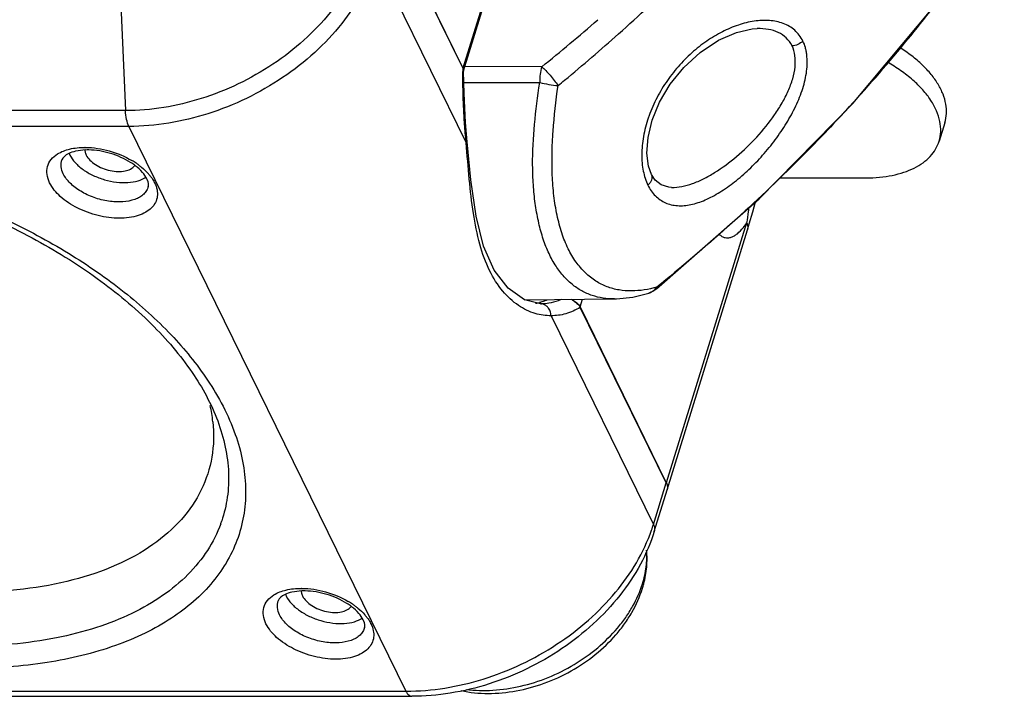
# Model space of a CAD drawing. Header units: millimetres. Extents: x 537 to 2248, y 801 to 1949.
# Tile 60 of 80: x 1915 to 1998, y 1142 to 1199. Entities that reach past the tile are written whole.
import ezdxf

# ---------------------------------------------------------------- set-up
doc = ezdxf.new("R2010")
doc.units = ezdxf.units.MM
doc.header["$LTSCALE"] = 16.335
doc.layers.get('0').update_dxf_attribs({"linetype": 'CONTINUOUS'})
doc.layers.add('02___PRT_ALL_AXES', color=7, linetype='CONTINUOUS')

msp = doc.modelspace()

# ---------------------------------------------------------------- linework, layer by layer
at = {"color": 7, "linetype": 'Continuous'}
for p, q in [((1952.236, 1195.265), (1946.022, 1207.928)), ((1944.933, 1204.403), (1952.531, 1188.919)), ((1923.247, 1201.889), (1923.707, 1191.641)), ((1963.678, 1199.332), (1963.66, 1199.317)), ((1977.175, 1198.578), (1977.154, 1198.578)), ((1958.921, 1195.352), (1952.427, 1195.372)), ((1952.333, 1194.032), (1958.753, 1194.01)), ((1923.707, 1191.641), (1750.547, 1191.641)), ((1993.026, 1190.621), (1992.542, 1189.054)), ((1923.996, 1190.303), (1750.837, 1190.303)), ((1923.996, 1190.303), (1947.437, 1142.537)), ((1952.531, 1188.919), (1952.523, 1189.007)), ((1952.531, 1188.919), (1952.605, 1189.015)), ((1952.925, 1185.792), (1952.605, 1189.015)), ((1952.605, 1189.015), (1952.605, 1189.015)), ((1968.214, 1186.25), (1968.214, 1186.251)), ((1979.054, 1185.954), (1986.363, 1185.954)), ((1969.904, 1185.141), (1969.91, 1185.141)), ((1968.629, 1176.566), (1968.666, 1176.716)), ((1957.463, 1175.65), (1965.077, 1175.722)), ((1958.764, 1175.421), (1958.738, 1175.414)), ((1965.076, 1175.722), (1965.069, 1175.721)), ((1967.97, 1176.208), (1967.97, 1176.209)), ((1969.462, 1160.161), (1962.18, 1175)), ((1959.707, 1174.296), (1968.373, 1156.636)), ((1968.373, 1156.636), (1969.462, 1160.161)), ((1968.442, 1156.046), (1969.531, 1159.571)), ((1774.277, 1142.537), (1947.437, 1142.537)), ((1774.761, 1142.103), (1947.921, 1142.103))]:
    msp.add_line(p, q, dxfattribs=at)
for points in [[(1968.629, 1176.566), (1977.318, 1184.187), (1985.233, 1192.237), (1992.153, 1200.506), (1998.058, 1208.944)], [(1968.214, 1186.251), (1967.965, 1186.949), (1967.825, 1188.049), (1967.914, 1189.368), (1968.264, 1190.831), (1968.889, 1192.356), (1969.785, 1193.866), (1970.936, 1195.288), (1972.318, 1196.556), (1973.883, 1197.591), (1975.392, 1198.251), (1976.721, 1198.549), (1977.154, 1198.578)], [(1952.605, 1189.015), (1952.473, 1190.627), (1952.351, 1193.103), (1952.317, 1194.953)], [(1969.909, 1185.141), (1969.665, 1185.158), (1969.031, 1185.351), (1968.529, 1185.761), (1968.214, 1186.25)], [(1958.821, 1175.296), (1957.47, 1175.645), (1956.077, 1176.631), (1954.894, 1178.159), (1954.001, 1180.182), (1953.367, 1182.703), (1952.925, 1185.792)], [(1965.069, 1175.721), (1965.262, 1175.726), (1966.643, 1175.876), (1967.97, 1176.208)]]:
    msp.add_lwpolyline(points, dxfattribs=at)
for centre, radius, start, end in [((1860.199, 1316.225), 158.169, 311.70293, 314.21163), ((1894.173, 1275.882), 123.611, 320.54975, 322.15095), ((1857.204, 1321.756), 162.248, 308.82319, 311.00562), ((1854.058, 1323.144), 167.42, 309.63621, 311.69653), ((1888.343, 1280.69), 131.168, 317.23838, 320.54633), ((2033.952, 1195.467), 81.716, 180.14179, 180.36146), ((1951.737, 1194.948), 0.58, 0.44397, 5.61673), ((1851.561, 1326.14), 171.321, 309.40055, 309.64029), ((1883.163, 1285.372), 138.15, 316.88316, 317.27134), ((1920.839, 1188.787), 2.045, 201.70959, 206.17357), ((1920.261, 1181.954), 6.577, 89.61779, 89.99949), ((1920.504, 1182.837), 5.477, 89.00439, 92.00993), ((1921.216, 1182.606), 5.488, 53.46506, 57.75921), ((1920.725, 1181.446), 6.939, 55.9994, 59.4241), ((1921.026, 1181.893), 6.4, 53.33207, 55.99239), ((1921.466, 1182.948), 5.064, 52.70099, 53.43889), ((1922.563, 1183.577), 4.115, 37.41482, 41.45828), ((1923.661, 1184.303), 2.796, 26.13994, 26.90465), ((1967.562, 1177.517), 1.364, 318.45516, 324.04771), ((1957.736, 1179.338), 4.05, 280.92808, 284.32022), ((1957.684, 1179.545), 4.264, 284.67853, 285.84214), ((1957.769, 1179.175), 3.884, 279.4239, 280.91307), ((1958.79, 1174.448), 0.848, 81.80123, 87.94764), ((1958.914, 1178.78), 3.486, 268.46527, 270.00083), ((1958.787, 1174.427), 0.87, 65.80048, 81.76477), ((1918.47, 1163.983), 12.697, 6.07328, 12.37785), ((1921.51, 1160.435), 10.914, 339.96032, 341.2907), ((1955.061, 1160.752), 13.934, 340.75674, 342.82083), ((1958.676, 1153.953), 9.177, 342.82492, 345.20905), ((1939.142, 1151.49), 2.045, 201.70959, 206.17357), ((1938.563, 1144.657), 6.577, 89.61779, 89.99949), ((1938.807, 1145.54), 5.477, 89.00439, 92.00993), ((1939.519, 1145.31), 5.488, 53.46506, 57.75921), ((1939.028, 1144.15), 6.939, 55.9994, 59.4241), ((1939.769, 1145.651), 5.064, 52.70099, 53.43889), ((1939.329, 1144.597), 6.4, 53.33207, 55.99239), ((1940.865, 1146.28), 4.115, 37.41482, 41.45828), ((1941.964, 1147.006), 2.796, 26.13994, 26.90465)]:
    msp.add_arc(centre, radius, start, end, dxfattribs=at)
for points, knots in [([(1943.901, 1205.092), (1943.292, 1203.219), (1941.711, 1200.518), (1938.835, 1197.521), (1936.211, 1195.493), (1933.28, 1193.83), (1929.172, 1192.203), (1925.868, 1191.641), (1923.707, 1191.641)], [0, 0, 0, 0, 0.230189, 0.355235, 0.4846, 0.616153, 0.74754, 1, 1, 1, 1]), ([(1944.933, 1204.403), (1944.328, 1202.448), (1942.714, 1199.621), (1939.747, 1196.481), (1937.025, 1194.352), (1933.977, 1192.605), (1929.697, 1190.894), (1926.25, 1190.303), (1923.996, 1190.303)], [0, 0, 0, 0, 0.22957, 0.354509, 0.483901, 0.615584, 0.747165, 1, 1, 1, 1]), ([(1981.011, 1197.53), (1980.852, 1197.872), (1980.493, 1198.335), (1979.88, 1198.781), (1979.177, 1199.118), (1978.162, 1199.314), (1976.866, 1199.243), (1975.52, 1198.904), (1974.169, 1198.326), (1972.846, 1197.534), (1971.588, 1196.544), (1970.429, 1195.372), (1969.405, 1194.043), (1968.551, 1192.586), (1967.906, 1191.046), (1967.495, 1189.481), (1967.343, 1187.961), (1967.455, 1186.565), (1967.721, 1185.711), (1967.905, 1185.338)], [0, 0, 0, 0, 0.048741, 0.072894, 0.097452, 0.148811, 0.204241, 0.26377, 0.326959, 0.393257, 0.462124, 0.533026, 0.605309, 0.678129, 0.750273, 0.820204, 0.886126, 0.94637, 1, 1, 1, 1]), ([(1980.097, 1197.126), (1979.976, 1197.372), (1979.643, 1197.825), (1978.931, 1198.294), (1978.085, 1198.544), (1977.484, 1198.583), (1977.175, 1198.578)], [0, 0, 0, 0, 0.238838, 0.478429, 0.730523, 1, 1, 1, 1]), ([(1967.905, 1185.338), (1968.064, 1185.005), (1968.379, 1184.548), (1968.926, 1184.087), (1969.378, 1183.833), (1969.872, 1183.668), (1970.596, 1183.562), (1971.586, 1183.659), (1972.799, 1184.071), (1974.04, 1184.737), (1975.279, 1185.614), (1976.487, 1186.666), (1977.637, 1187.858), (1978.701, 1189.164), (1979.647, 1190.554), (1980.313, 1191.773), (1980.747, 1192.769), (1981.013, 1193.511), (1981.216, 1194.248), (1981.347, 1194.972), (1981.399, 1195.672), (1981.368, 1196.236), (1981.302, 1196.665), (1981.216, 1197.067), (1981.115, 1197.36), (1981.011, 1197.53)], [0, 0, 0, 0, 0.04905, 0.072099, 0.094747, 0.117576, 0.141099, 0.191586, 0.248114, 0.310697, 0.37833, 0.449737, 0.523577, 0.598585, 0.673532, 0.747148, 0.783027, 0.818034, 0.85198, 0.884665, 0.915761, 0.945226, 0.959514, 0.973562, 1, 1, 1, 1]), ([(1969.91, 1185.141), (1970.197, 1185.136), (1970.798, 1185.199), (1971.703, 1185.459), (1972.631, 1185.864), (1973.905, 1186.585), (1975.452, 1187.737), (1977.159, 1189.379), (1978.418, 1190.934), (1979.265, 1192.268), (1979.788, 1193.286), (1980.173, 1194.311), (1980.385, 1195.319), (1980.388, 1196.274), (1980.224, 1196.867), (1980.097, 1197.126)], [0, 0, 0, 0, 0.049865, 0.104317, 0.16312, 0.225611, 0.358504, 0.497241, 0.636693, 0.705128, 0.771662, 0.835321, 0.895013, 0.949888, 1, 1, 1, 1]), ([(1981.011, 1197.53), (1980.893, 1197.407), (1980.605, 1197.21), (1980.266, 1197.129), (1980.097, 1197.126)], [0, 0, 0, 0, 0.503398, 1, 1, 1, 1]), ([(1993.026, 1190.62), (1993.102, 1190.868), (1993.195, 1191.396), (1993.138, 1192.218), (1992.892, 1193.06), (1992.466, 1193.904), (1991.869, 1194.735), (1991.115, 1195.538), (1990.218, 1196.298), (1989.553, 1196.756), (1989.201, 1196.975)], [0, 0, 0, 0, 0.098134, 0.200164, 0.309283, 0.427607, 0.556145, 0.694952, 0.843329, 1, 1, 1, 1]), ([(1992.542, 1189.054), (1992.623, 1189.317), (1992.717, 1189.881), (1992.636, 1190.76), (1992.343, 1191.656), (1991.848, 1192.552), (1991.165, 1193.428), (1990.309, 1194.267), (1989.3, 1195.051), (1988.556, 1195.515), (1988.164, 1195.735)], [0, 0, 0, 0, 0.096526, 0.197353, 0.30592, 0.424378, 0.553598, 0.693387, 0.84273, 1, 1, 1, 1]), ([(1952.236, 1195.265), (1952.247, 1195.243), (1952.284, 1195.16), (1952.307, 1195.071), (1952.314, 1195.005)], [0, 0, 0, 0, 0.263541, 1, 1, 1, 1]), ([(1952.523, 1189.007), (1952.476, 1189.496), (1952.314, 1191.474), (1952.247, 1193.458), (1952.238, 1194.951)], [0, 0, 0, 0, 0.247427, 1, 1, 1, 1]), ([(1958.921, 1195.352), (1958.858, 1195.146), (1958.772, 1194.7), (1958.749, 1194.247), (1958.753, 1194.01)], [0, 0, 0, 0, 0.475616, 1, 1, 1, 1]), ([(1958.921, 1195.352), (1959.041, 1195.25), (1959.285, 1195.019), (1959.64, 1194.633), (1959.987, 1194.207), (1960.203, 1193.907), (1960.304, 1193.756)], [0, 0, 0, 0, 0.222733, 0.47643, 0.742183, 1, 1, 1, 1]), ([(1965.069, 1175.722), (1964.748, 1175.719), (1964.109, 1175.759), (1963.172, 1175.979), (1962.281, 1176.373), (1961.449, 1176.945), (1960.689, 1177.695), (1960.013, 1178.617), (1959.434, 1179.707), (1958.969, 1180.953), (1958.61, 1182.331), (1958.35, 1183.82), (1958.194, 1185.399), (1958.119, 1187.629), (1958.268, 1190.518), (1958.574, 1192.836), (1958.753, 1194.01)], [0, 0, 0, 0, 0.044096, 0.087681, 0.131737, 0.177416, 0.225822, 0.277865, 0.334161, 0.395062, 0.460438, 0.529809, 0.602691, 0.678533, 0.836654, 1, 1, 1, 1]), ([(1958.753, 1194.01), (1959.01, 1193.954), (1959.526, 1193.858), (1960.045, 1193.785), (1960.304, 1193.756)], [0, 0, 0, 0, 0.502781, 1, 1, 1, 1]), ([(1968.666, 1176.716), (1967.969, 1176.513), (1966.888, 1176.334), (1965.458, 1176.44), (1964.43, 1176.714), (1963.459, 1177.203), (1962.569, 1177.913), (1961.779, 1178.841), (1961.107, 1179.981), (1960.581, 1181.32), (1960.194, 1182.825), (1959.929, 1184.463), (1959.796, 1186.209), (1959.781, 1188.034), (1959.902, 1190.564), (1960.124, 1192.476), (1960.304, 1193.756)], [0, 0, 0, 0, 0.094726, 0.140635, 0.186229, 0.232688, 0.281436, 0.333826, 0.390907, 0.453285, 0.520951, 0.593263, 0.669597, 0.749188, 0.831236, 1, 1, 1, 1]), ([(1923.996, 1190.303), (1923.904, 1190.491), (1923.771, 1190.935), (1923.718, 1191.392), (1923.707, 1191.641)], [0, 0, 0, 0, 0.455615, 1, 1, 1, 1]), ([(1984.007, 1190.948), (1982.829, 1189.69), (1977.965, 1184.685), (1972.746, 1180.029), (1968.666, 1176.716)], [0, 0, 0, 0, 0.246953, 1, 1, 1, 1]), ([(1959.707, 1174.296), (1959.258, 1174.28), (1958.278, 1174.425), (1956.856, 1175.138), (1955.514, 1176.384), (1954.395, 1178.163), (1953.607, 1180.415), (1953.093, 1183.023), (1952.774, 1185.898), (1952.618, 1187.893), (1952.531, 1188.919)], [0, 0, 0, 0, 0.075586, 0.163195, 0.263997, 0.379982, 0.513402, 0.663213, 0.826684, 1, 1, 1, 1]), ([(1986.363, 1185.954), (1986.746, 1185.954), (1987.491, 1185.986), (1988.565, 1186.142), (1989.549, 1186.4), (1990.426, 1186.756), (1991.18, 1187.206), (1991.797, 1187.743), (1992.264, 1188.36), (1992.469, 1188.82), (1992.542, 1189.054)], [0, 0, 0, 0, 0.155856, 0.303231, 0.441116, 0.569086, 0.687385, 0.797113, 0.900329, 1, 1, 1, 1]), ([(1889.677, 1188.044), (1891.667, 1188.023), (1895.721, 1187.734), (1901.78, 1186.635), (1907.779, 1184.895), (1913.53, 1182.569), (1918.851, 1179.729), (1923.577, 1176.465), (1927.559, 1172.877), (1929.739, 1170.213), (1930.647, 1168.853)], [0, 0, 0, 0, 0.127663, 0.260013, 0.39431, 0.527652, 0.657211, 0.780409, 0.895137, 1, 1, 1, 1]), ([(1917.291, 1185.534), (1917.182, 1185.756), (1917.029, 1186.21), (1917.063, 1186.92), (1917.392, 1187.544), (1917.756, 1187.848), (1917.961, 1187.977)], [0, 0, 0, 0, 0.264741, 0.503626, 0.74041, 1, 1, 1, 1]), ([(1917.961, 1187.977), (1918.271, 1188.172), (1919.033, 1188.456), (1919.831, 1188.531), (1920.261, 1188.531)], [0, 0, 0, 0, 0.460608, 1, 1, 1, 1]), ([(1920.312, 1188.311), (1920.036, 1188.301), (1919.535, 1188.243), (1918.835, 1188.017), (1918.414, 1187.703), (1918.331, 1187.469)], [0, 0, 0, 0, 0.370785, 0.666895, 1, 1, 1, 1]), ([(1920.275, 1188.292), (1920.276, 1188.258), (1920.291, 1188.117), (1920.338, 1187.981), (1920.385, 1187.884)], [0, 0, 0, 0, 0.237252, 1, 1, 1, 1]), ([(1920.305, 1188.531), (1920.99, 1188.526), (1922.37, 1188.31), (1923.658, 1187.774), (1924.255, 1187.421)], [0, 0, 0, 0, 0.496669, 1, 1, 1, 1]), ([(1924.144, 1187.248), (1923.617, 1187.582), (1922.462, 1188.088), (1921.22, 1188.303), (1920.599, 1188.313)], [0, 0, 0, 0, 0.501389, 1, 1, 1, 1]), ([(1889.666, 1187.613), (1891.859, 1187.613), (1896.345, 1187.294), (1903.031, 1185.981), (1909.6, 1183.873), (1915.766, 1181.059), (1921.264, 1177.667), (1925.858, 1173.85), (1929.35, 1169.794), (1930.968, 1166.842), (1931.507, 1165.394)], [0, 0, 0, 0, 0.132337, 0.270496, 0.410378, 0.547752, 0.678553, 0.799169, 0.906797, 1, 1, 1, 1]), ([(1918.445, 1186.29), (1918.352, 1186.481), (1918.223, 1186.873), (1918.267, 1187.289), (1918.331, 1187.469)], [0, 0, 0, 0, 0.526131, 1, 1, 1, 1]), ([(1919.003, 1187.884), (1919.118, 1187.652), (1919.451, 1187.194), (1920.13, 1186.616), (1920.977, 1186.131), (1921.931, 1185.773), (1922.923, 1185.568), (1923.881, 1185.531), (1924.739, 1185.665), (1925.243, 1185.883), (1925.45, 1186.023)], [0, 0, 0, 0, 0.106457, 0.229071, 0.364079, 0.505391, 0.645838, 0.778431, 0.897459, 1, 1, 1, 1]), ([(1920.385, 1187.884), (1920.462, 1187.728), (1920.694, 1187.423), (1921.166, 1187.049), (1921.752, 1186.749), (1922.399, 1186.548), (1923.055, 1186.467), (1923.786, 1186.514), (1924.316, 1186.747), (1924.499, 1187.003)], [0, 0, 0, 0, 0.110921, 0.240032, 0.381975, 0.528496, 0.670431, 0.799521, 1, 1, 1, 1]), ([(1925.63, 1185.213), (1925.599, 1185.095), (1925.499, 1184.862), (1925.249, 1184.559), (1924.908, 1184.309), (1924.323, 1184.04), (1923.423, 1183.88), (1922.248, 1183.945), (1921.044, 1184.25), (1919.933, 1184.766), (1919.031, 1185.437), (1918.588, 1186), (1918.445, 1186.29)], [0, 0, 0, 0, 0.04315, 0.088318, 0.137366, 0.191394, 0.314904, 0.455733, 0.605007, 0.751819, 0.885808, 1, 1, 1, 1]), ([(1925.515, 1185.877), (1925.42, 1186.072), (1925.126, 1186.478), (1924.755, 1186.809), (1924.535, 1186.977)], [0, 0, 0, 0, 0.439829, 1, 1, 1, 1]), ([(1924.848, 1187.027), (1924.924, 1186.971), (1925.207, 1186.749), (1925.471, 1186.501), (1925.647, 1186.301)], [0, 0, 0, 0, 0.260979, 1, 1, 1, 1]), ([(1967.905, 1185.338), (1967.98, 1185.401), (1968.111, 1185.538), (1968.241, 1185.777), (1968.284, 1186.025), (1968.247, 1186.182), (1968.214, 1186.25)], [0, 0, 0, 0, 0.284172, 0.545209, 0.780999, 1, 1, 1, 1]), ([(1926.171, 1185.534), (1926.262, 1185.349), (1926.397, 1184.974), (1926.429, 1184.391), (1926.265, 1183.849), (1925.918, 1183.381), (1925.411, 1183.008), (1924.512, 1182.628), (1923.123, 1182.466), (1921.359, 1182.705), (1919.642, 1183.334), (1918.214, 1184.263), (1917.505, 1185.098), (1917.291, 1185.534)], [0, 0, 0, 0, 0.051137, 0.097702, 0.142456, 0.188863, 0.23979, 0.296854, 0.42951, 0.580523, 0.735667, 0.879363, 1, 1, 1, 1]), ([(1925.63, 1185.213), (1925.641, 1185.254), (1925.674, 1185.48), (1925.597, 1185.71), (1925.515, 1185.877)], [0, 0, 0, 0, 0.182345, 1, 1, 1, 1]), ([(1925.831, 1186.077), (1925.863, 1186.036), (1925.982, 1185.873), (1926.087, 1185.701), (1926.154, 1185.568)], [0, 0, 0, 0, 0.259678, 1, 1, 1, 1]), ([(1967.97, 1176.209), (1968.086, 1176.245), (1968.311, 1176.354), (1968.5, 1176.519), (1968.583, 1176.612)], [0, 0, 0, 0, 0.492437, 1, 1, 1, 1]), ([(1959.355, 1175.62), (1959.313, 1175.603), (1959.147, 1175.537), (1958.976, 1175.48), (1958.848, 1175.444)], [0, 0, 0, 0, 0.253478, 1, 1, 1, 1]), ([(1960.567, 1175.666), (1960.481, 1175.628), (1960.142, 1175.49), (1959.786, 1175.39), (1959.518, 1175.345)], [0, 0, 0, 0, 0.256862, 1, 1, 1, 1]), ([(1961.394, 1175.691), (1961.572, 1175.616), (1961.878, 1175.424), (1962.11, 1175.145), (1962.18, 1175)], [0, 0, 0, 0, 0.546532, 1, 1, 1, 1]), ([(1959.441, 1175.003), (1959.42, 1175.026), (1959.332, 1175.113), (1959.227, 1175.182), (1959.143, 1175.22)], [0, 0, 0, 0, 0.253336, 1, 1, 1, 1]), ([(1959.707, 1174.296), (1959.708, 1174.426), (1959.663, 1174.684), (1959.526, 1174.91), (1959.441, 1175.003)], [0, 0, 0, 0, 0.505625, 1, 1, 1, 1]), ([(1962.18, 1175), (1961.794, 1174.775), (1961, 1174.407), (1960.125, 1174.281), (1959.707, 1174.296)], [0, 0, 0, 0, 0.516708, 1, 1, 1, 1]), ([(1930.647, 1168.853), (1931.602, 1167.424), (1932.792, 1165.179), (1933.669, 1162.036), (1933.929, 1159.787), (1933.803, 1157.606), (1933.289, 1155.519), (1932.395, 1153.556), (1930.677, 1151.082), (1928.243, 1149.005), (1925.342, 1147.379), (1921.878, 1145.943), (1916.913, 1144.764), (1912.743, 1144.482), (1910.561, 1144.482)], [0, 0, 0, 0, 0.126375, 0.184203, 0.239138, 0.292055, 0.34402, 0.396206, 0.449758, 0.564433, 0.62721, 0.693987, 0.839532, 1, 1, 1, 1]), ([(1931.096, 1165.327), (1931.2, 1164.336), (1931.158, 1162.338), (1930.235, 1159.472), (1928.491, 1156.925), (1926.008, 1154.775), (1922.871, 1153.063), (1919.168, 1151.819), (1914.993, 1151.068), (1912.057, 1150.911), (1910.538, 1150.911)], [0, 0, 0, 0, 0.105423, 0.208272, 0.314126, 0.42783, 0.552583, 0.689789, 0.839355, 1, 1, 1, 1]), ([(1931.507, 1165.394), (1931.774, 1164.676), (1932.2, 1163.239), (1932.484, 1161.056), (1932.387, 1158.938), (1932.067, 1157.583), (1931.848, 1156.934)], [0, 0, 0, 0, 0.266448, 0.519061, 0.761903, 1, 1, 1, 1]), ([(1969.462, 1160.161), (1969.509, 1160.066), (1969.575, 1159.87), (1969.559, 1159.662), (1969.531, 1159.571)], [0, 0, 0, 0, 0.52598, 1, 1, 1, 1]), ([(1931.763, 1156.695), (1931.476, 1155.907), (1930.699, 1154.362), (1929.015, 1152.304), (1926.838, 1150.512), (1924.213, 1149.013), (1921.185, 1147.827), (1916.54, 1146.648), (1912.817, 1146.342), (1910.274, 1146.342)], [0, 0, 0, 0, 0.099577, 0.203179, 0.313469, 0.432253, 0.560469, 0.698262, 1, 1, 1, 1]), ([(1968.373, 1156.636), (1968.42, 1156.541), (1968.485, 1156.346), (1968.47, 1156.137), (1968.442, 1156.046)], [0, 0, 0, 0, 0.525977, 1, 1, 1, 1]), ([(1947.437, 1142.537), (1949.641, 1142.537), (1953.011, 1143.102), (1957.21, 1144.744), (1960.213, 1146.422), (1962.912, 1148.473), (1965.89, 1151.511), (1967.55, 1154.251), (1968.216, 1156.16)], [0, 0, 0, 0, 0.251934, 0.383047, 0.514414, 0.64374, 0.768933, 1, 1, 1, 1]), ([(1968.442, 1156.046), (1968.145, 1155.085), (1967.327, 1153.18), (1965.567, 1150.547), (1963.318, 1148.149), (1960.661, 1146.062), (1957.692, 1144.354), (1954.512, 1143.082), (1951.234, 1142.291), (1949.013, 1142.103), (1947.921, 1142.103)], [0, 0, 0, 0, 0.114439, 0.234219, 0.358864, 0.487166, 0.617393, 0.747552, 0.875655, 1, 1, 1, 1]), ([(1967.45, 1151.629), (1967.595, 1152.096), (1967.801, 1153.035), (1967.826, 1153.997), (1967.79, 1154.461)], [0, 0, 0, 0, 0.512028, 1, 1, 1, 1]), ([(1967.549, 1151.61), (1967.672, 1152.078), (1967.843, 1153.026), (1967.842, 1153.99), (1967.797, 1154.462)], [0, 0, 0, 0, 0.505267, 1, 1, 1, 1]), ([(1952.099, 1142.58), (1952.849, 1142.424), (1954.417, 1142.274), (1956.802, 1142.499), (1959.173, 1143.146), (1961.432, 1144.184), (1963.481, 1145.565), (1964.952, 1146.97), (1965.935, 1148.212), (1966.76, 1149.492), (1967.224, 1150.533), (1967.444, 1151.243)], [0, 0, 0, 0, 0.120357, 0.245605, 0.374462, 0.504877, 0.634475, 0.761048, 0.822746, 0.883173, 1, 1, 1, 1]), ([(1952.542, 1142.692), (1953.286, 1142.597), (1954.835, 1142.556), (1957.172, 1142.904), (1959.492, 1143.643), (1961.693, 1144.74), (1963.676, 1146.146), (1965.092, 1147.541), (1966.032, 1148.755), (1966.806, 1149.977), (1967.244, 1150.962), (1967.45, 1151.629)], [0, 0, 0, 0, 0.120568, 0.247404, 0.378293, 0.510508, 0.641165, 0.767564, 0.828526, 0.887679, 1, 1, 1, 1]), ([(1935.594, 1148.238), (1935.485, 1148.459), (1935.331, 1148.914), (1935.366, 1149.623), (1935.695, 1150.248), (1936.058, 1150.552), (1936.263, 1150.68)], [0, 0, 0, 0, 0.264741, 0.503626, 0.74041, 1, 1, 1, 1]), ([(1936.263, 1150.68), (1936.574, 1150.875), (1937.335, 1151.159), (1938.134, 1151.234), (1938.563, 1151.234)], [0, 0, 0, 0, 0.460608, 1, 1, 1, 1]), ([(1938.615, 1151.014), (1938.339, 1151.004), (1937.838, 1150.946), (1937.138, 1150.721), (1936.717, 1150.406), (1936.633, 1150.173)], [0, 0, 0, 0, 0.370785, 0.666895, 1, 1, 1, 1]), ([(1937.306, 1150.588), (1937.42, 1150.355), (1937.754, 1149.897), (1938.433, 1149.32), (1939.28, 1148.834), (1940.233, 1148.476), (1941.225, 1148.271), (1942.184, 1148.235), (1943.041, 1148.369), (1943.546, 1148.586), (1943.752, 1148.726)], [0, 0, 0, 0, 0.106457, 0.229071, 0.364079, 0.505391, 0.645838, 0.778431, 0.897459, 1, 1, 1, 1]), ([(1938.577, 1150.995), (1938.579, 1150.962), (1938.593, 1150.821), (1938.64, 1150.684), (1938.688, 1150.588)], [0, 0, 0, 0, 0.237252, 1, 1, 1, 1]), ([(1938.607, 1151.234), (1939.292, 1151.229), (1940.672, 1151.014), (1941.96, 1150.477), (1942.558, 1150.124)], [0, 0, 0, 0, 0.496669, 1, 1, 1, 1]), ([(1938.688, 1150.588), (1938.764, 1150.432), (1938.996, 1150.126), (1939.469, 1149.752), (1940.055, 1149.452), (1940.702, 1149.252), (1941.357, 1149.17), (1942.089, 1149.218), (1942.619, 1149.45), (1942.801, 1149.706)], [0, 0, 0, 0, 0.110921, 0.240032, 0.381975, 0.528496, 0.670431, 0.799521, 1, 1, 1, 1]), ([(1942.446, 1149.951), (1941.919, 1150.285), (1940.765, 1150.791), (1939.522, 1151.006), (1938.902, 1151.017)], [0, 0, 0, 0, 0.501389, 1, 1, 1, 1]), ([(1936.748, 1148.994), (1936.654, 1149.184), (1936.526, 1149.576), (1936.569, 1149.993), (1936.633, 1150.173)], [0, 0, 0, 0, 0.526131, 1, 1, 1, 1]), ([(1943.818, 1148.581), (1943.722, 1148.776), (1943.428, 1149.181), (1943.058, 1149.512), (1942.838, 1149.68)], [0, 0, 0, 0, 0.439829, 1, 1, 1, 1]), ([(1943.151, 1149.731), (1943.226, 1149.674), (1943.51, 1149.453), (1943.773, 1149.204), (1943.949, 1149.005)], [0, 0, 0, 0, 0.260979, 1, 1, 1, 1]), ([(1943.933, 1147.917), (1943.902, 1147.799), (1943.801, 1147.566), (1943.551, 1147.263), (1943.21, 1147.013), (1942.625, 1146.743), (1941.726, 1146.583), (1940.551, 1146.648), (1939.346, 1146.954), (1938.236, 1147.469), (1937.333, 1148.14), (1936.89, 1148.704), (1936.748, 1148.994)], [0, 0, 0, 0, 0.04315, 0.088318, 0.137366, 0.191394, 0.314904, 0.455733, 0.605007, 0.751819, 0.885808, 1, 1, 1, 1]), ([(1944.134, 1148.781), (1944.165, 1148.739), (1944.284, 1148.577), (1944.39, 1148.404), (1944.457, 1148.271)], [0, 0, 0, 0, 0.259678, 1, 1, 1, 1]), ([(1944.474, 1148.238), (1944.564, 1148.053), (1944.7, 1147.678), (1944.731, 1147.095), (1944.568, 1146.552), (1944.22, 1146.085), (1943.714, 1145.711), (1942.815, 1145.331), (1941.426, 1145.169), (1939.661, 1145.408), (1937.944, 1146.037), (1936.516, 1146.966), (1935.808, 1147.801), (1935.594, 1148.238)], [0, 0, 0, 0, 0.051137, 0.097702, 0.142456, 0.188863, 0.23979, 0.296854, 0.42951, 0.580523, 0.735667, 0.879363, 1, 1, 1, 1]), ([(1943.933, 1147.917), (1943.943, 1147.957), (1943.977, 1148.183), (1943.9, 1148.414), (1943.818, 1148.581)], [0, 0, 0, 0, 0.182345, 1, 1, 1, 1]), ([(1947.437, 1142.537), (1947.468, 1142.472), (1947.534, 1142.357), (1947.652, 1142.216), (1947.781, 1142.125), (1947.876, 1142.103), (1947.921, 1142.103)], [0, 0, 0, 0, 0.315702, 0.582035, 0.804456, 1, 1, 1, 1])]:
    msp.add_open_spline(points, degree=3, knots=knots, dxfattribs=at)
for points in [[(1968.629, 1176.566), (1968.436, 1176.408), (1968.208, 1176.284), (1967.97, 1176.209)], [(1959.518, 1175.345), (1959.319, 1175.312), (1959.116, 1175.294), (1958.914, 1175.294)]]:
    msp.add_open_spline(points, degree=3, dxfattribs=at)
at = {"layer": '02___PRT_ALL_AXES', "color": 7, "linetype": 'Continuous'}
for p, q in [((1957.154, 1211.077), (1952.256, 1195.225)), ((1952.313, 1195.005), (1957.189, 1210.782)), ((1946.022, 1207.928), (1952.256, 1195.225)), ((1976.257, 1182.148), (1969.462, 1160.161)), ((1969.531, 1159.571), (1976.326, 1181.558)), ((1976.325, 1181.558), (1976.476, 1182.057)), ((1962.161, 1175.04), (1962.364, 1175.696)), ((1962.161, 1175.04), (1969.462, 1160.161))]:
    msp.add_line(p, q, dxfattribs=at)
msp.add_lwpolyline([(1976.476, 1182.057), (1976.775, 1183.094), (1977.02, 1183.926)], dxfattribs=at)
msp.add_arc((1972.393, 1184.583), 4.564, 321.46029, 322.23353, dxfattribs=at)
for points in [[(1952.256, 1195.225), (1952.268, 1195.199), (1952.279, 1195.171), (1952.288, 1195.144)], [(1962.11, 1175.126), (1962.129, 1175.099), (1962.146, 1175.07), (1962.161, 1175.04)]]:
    msp.add_open_spline(points, degree=3, dxfattribs=at)
for points, knots in [([(1952.288, 1195.144), (1952.291, 1195.131), (1952.304, 1195.081), (1952.307, 1195.029), (1952.303, 1194.991)], [0, 0, 0, 0, 0.260904, 1, 1, 1, 1]), ([(1976.435, 1183.414), (1976.421, 1183.311), (1976.364, 1182.889), (1976.307, 1182.467), (1976.257, 1182.148)], [0, 0, 0, 0, 0.244288, 1, 1, 1, 1]), ([(1976.001, 1181.787), (1976.023, 1181.816), (1976.112, 1181.933), (1976.196, 1182.055), (1976.257, 1182.148)], [0, 0, 0, 0, 0.242966, 1, 1, 1, 1]), ([(1976.257, 1182.148), (1976.304, 1182.053), (1976.369, 1181.858), (1976.354, 1181.649), (1976.326, 1181.558)], [0, 0, 0, 0, 0.525977, 1, 1, 1, 1]), ([(1973.915, 1181.202), (1973.993, 1181.128), (1974.15, 1181), (1974.42, 1180.886), (1974.696, 1180.866), (1974.966, 1180.926), (1975.229, 1181.051), (1975.584, 1181.304), (1975.817, 1181.555), (1975.963, 1181.739)], [0, 0, 0, 0, 0.13118, 0.246779, 0.355444, 0.465808, 0.583366, 0.710979, 1, 1, 1, 1]), ([(1961.687, 1175.474), (1961.731, 1175.451), (1961.89, 1175.359), (1962.033, 1175.235), (1962.11, 1175.126)], [0, 0, 0, 0, 0.273326, 1, 1, 1, 1]), ([(1969.462, 1160.161), (1969.475, 1160.135), (1969.521, 1160.032), (1969.55, 1159.922), (1969.557, 1159.84)], [0, 0, 0, 0, 0.263699, 1, 1, 1, 1]), ([(1969.557, 1159.84), (1969.56, 1159.817), (1969.564, 1159.726), (1969.551, 1159.635), (1969.531, 1159.571)], [0, 0, 0, 0, 0.25647, 1, 1, 1, 1])]:
    msp.add_open_spline(points, degree=3, knots=knots, dxfattribs=at)

doc.saveas('drawing.dxf')
